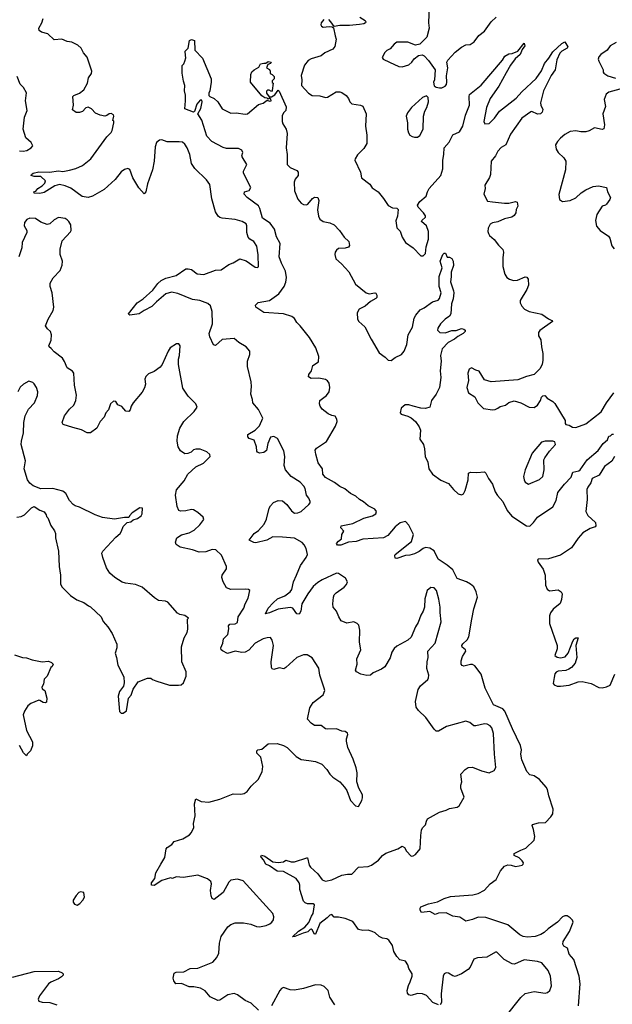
# Model space of a CAD drawing. Extents: x 2220333 to 2384341, y 721037 to 894043.
# Tile 159 of 256: x 2272342 to 2277737, y 836508 to 845473. Entities that reach past the tile are written whole.
import ezdxf

# ---------------------------------------------------------------- set-up
doc = ezdxf.new("R2010")
doc.units = 0

msp = doc.modelspace()

# ---------------------------------------------------------------- linework, layer by layer
at = {"layer": '0CON10XD'}
for points in [[(2276070, 845595), (2276064.3, 845445), (2276069.2, 845395), (2276050, 845315), (2275985, 845250), (2275945, 845241.2), (2275875, 845267.1), (2275775, 845268), (2275750.3, 845249.7), (2275715, 845206.2), (2275685, 845193.3), (2275666.7, 845175), (2275641.7, 845128.3), (2275650, 845115), (2275707.5, 845085), (2275795, 845046.2), (2275825, 845044), (2275885, 845061.2), (2275913.3, 845085), (2275934.1, 845115.9), (2275973.6, 845146.4), (2276005, 845152.5), (2276025, 845142.5), (2276065, 845102.5), (2276123.8, 845015), (2276117.5, 844925), (2276110, 844905), (2276115, 844870), (2276135, 844857.5), (2276165, 844853.3), (2276185, 844853.3), (2276215, 844867.5), (2276226.4, 844883.6), (2276230, 844905), (2276227, 844963), (2276240, 845035), (2276232, 845085), (2276238.8, 845105), (2276305, 845176.7), (2276365, 845223.3), (2276405, 845243.3), (2276443.6, 845246.4), (2276479.5, 845270.5), (2276521.7, 845328.3), (2276575, 845367.5), (2276635, 845453.3), (2276678.8, 845495)], [(2273371.7, 844031.7), (2273345, 844110), (2273325, 844117.5), (2273295, 844108.8), (2273265, 844088), (2273210.5, 844019.5), (2273112.2, 843927.8), (2273005, 843865.6), (2272965, 843855.6), (2272912, 843862), (2272808.3, 843938.3), (2272755, 843961.1), (2272705, 843971.6), (2272660.8, 843959.2), (2272565, 843898.9), (2272525, 843890), (2272475, 843892.5), (2272470, 843905), (2272488.3, 843911.7), (2272506.7, 843935), (2272545, 843960), (2272570, 843985), (2272575.6, 844005), (2272533.9, 844043.9), (2272475, 844045.6), (2272446.7, 844055), (2272448.8, 844065), (2272463.8, 844075), (2272515, 844087.5), (2272614.5, 844084.5), (2272695, 844096.7), (2272735, 844092.2), (2272795, 844101.9), (2272852, 844118), (2272913.4, 844146.6), (2272990.8, 844205), (2273136, 844405), (2273173.8, 844445), (2273183.8, 844465), (2273200, 844535), (2273198.3, 844548.3), (2273190, 844555), (2273200, 844595), (2273195, 844607.5), (2273175, 844618.8), (2273155, 844616), (2273135, 844600), (2273116.1, 844593.9), (2273073, 844603), (2273030.8, 844620.8), (2272995, 844660), (2272965, 844676.2), (2272945, 844670), (2272915, 844636.7), (2272885, 844626.7), (2272855, 844627.5), (2272823, 844653), (2272832.5, 844695), (2272826.7, 844775), (2272836.1, 844783.9), (2272886.9, 844803.1), (2272926.7, 844835), (2272960, 844895), (2272967.5, 844945), (2272996.1, 844983.9), (2273000, 845005), (2272955, 845132.5), (2272921.5, 845171.5), (2272900, 845215), (2272872.3, 845242.3), (2272817.5, 845267.5), (2272775, 845274.3), (2272725, 845295.4), (2272655, 845290.6), (2272597.5, 845345), (2272538.9, 845358.9), (2272518, 845375), (2272516.9, 845395), (2272544.5, 845445.5), (2272555.6, 845485)], [(2275110, 845475), (2275085.8, 845445), (2275082.9, 845425), (2275088.8, 845415), (2275105, 845406), (2275160.5, 845410.5), (2275187.5, 845407.5), (2275199.3, 845399.3), (2275212.5, 845325), (2275224, 845295), (2275210.5, 845229.5), (2275193.3, 845205), (2275119.7, 845170.3), (2275085.4, 845144.6), (2274995, 845115.8), (2274967.9, 845102.1), (2274935, 845059.2), (2274903.3, 844965), (2274910.5, 844925), (2274908.6, 844875), (2274971.4, 844805), (2275005, 844782.2), (2275075, 844778.6), (2275125, 844763.8), (2275145, 844768.8), (2275224.2, 844815.8), (2275256.1, 844816.1), (2275275, 844810), (2275315, 844782.5), (2275336.1, 844756.1), (2275347.5, 844725), (2275365, 844707.5), (2275445, 844696.2), (2275466.2, 844685), (2275496.7, 844615), (2275489.2, 844505), (2275502.7, 844422.7), (2275501.9, 844345), (2275475, 844300), (2275417.4, 844242.6), (2275395, 844206.7), (2275394.3, 844195), (2275444.4, 844085), (2275454.4, 844034.4), (2275530.6, 843975), (2275552.2, 843942.2), (2275568.9, 843928.9), (2275604.2, 843905), (2275655, 843846.2), (2275695, 843781.2), (2275735, 843760), (2275775, 843758), (2275788.8, 843745), (2275782.5, 843685), (2275767, 843643), (2275775, 843577.5), (2275807, 843547), (2275825, 843492.5), (2275854.1, 843444.1), (2275923.3, 843395), (2275995, 843322.5), (2276015, 843322.5), (2276035.8, 843345), (2276043.3, 843405), (2276062.7, 843475), (2276063.8, 843545), (2276045.2, 843595.2), (2276001.4, 843635), (2276002.5, 843645), (2276035.4, 843674.6), (2276035, 843686.7), (2276018.6, 843715), (2275968.8, 843765), (2275964.2, 843785), (2275983.7, 843816.3), (2276043.8, 843865), (2276054.2, 843905), (2276070.8, 843935), (2276175, 844054.4), (2276195.2, 844115), (2276195.4, 844195)], [(2275437.1, 845497.1), (2275487.5, 845465), (2275493.3, 845455), (2275490, 845445), (2275475, 845436.2), (2275435, 845428.8), (2275345, 845419.2), (2275255, 845420.8), (2275205, 845410), (2275176, 845455), (2275155, 845475.8)], [(2277430, 836495), (2277445.8, 836695), (2277435.7, 836765.7), (2277385.7, 836915), (2277345, 836966.2), (2277328, 837018), (2277296.4, 837036.4), (2277287.8, 837055), (2277290.9, 837079.1), (2277347.7, 837172.3), (2277380, 837255), (2277373.3, 837275), (2277355, 837296.2), (2277325, 837313.8), (2277305, 837314), (2277284.5, 837305.5), (2277239.2, 837255), (2277153, 837197), (2277116.9, 837163.1), (2277085, 837144.5), (2277035, 837125.5), (2276965, 837118.9), (2276925, 837127.1), (2276895, 837141.4), (2276785, 837233.3), (2276585, 837297.6), (2276515, 837302.9), (2276465, 837279.5), (2276405, 837264), (2276350.3, 837300.3), (2276285, 837310.6), (2276225, 837340.8), (2276155, 837336.7), (2276125, 837327.5), (2276075, 837352.5), (2276000, 837345), (2275987.5, 837365), (2275987.5, 837385), (2275993.9, 837396.1), (2276065, 837422.5), (2276145, 837440), (2276205, 837471.5), (2276265, 837488.5), (2276466.1, 837506.1), (2276515, 837516), (2276573.4, 837546.6), (2276625, 837605.8), (2276680.8, 837645), (2276718.6, 837725), (2276755, 837765.8), (2276785, 837778.1), (2276816.6, 837776.6), (2276855, 837764.4), (2276887.7, 837767.7), (2276915, 837774), (2276925.9, 837784.1), (2276927.5, 837795), (2276915.9, 837815.9), (2276890.5, 837840.5), (2276845, 837862.5), (2276845, 837880), (2276905, 837913.1), (2276950.9, 837929.1), (2277025.8, 838004.2), (2277031.2, 838035), (2277021.2, 838101.2), (2277006.2, 838135), (2277010, 838145), (2277065, 838160.8), (2277127.7, 838162.3), (2277178.8, 838215), (2277195, 838242.5), (2277198.5, 838285), (2277158.6, 838405), (2277147.1, 838465), (2277135.7, 838485), (2277075, 838554.3), (2277025, 838589.2), (2276985, 838598.1), (2276960.5, 838629.5), (2276914.4, 838735), (2276905.8, 838785), (2276909.2, 838825), (2276900.6, 838865), (2276827.1, 839017.1), (2276758.7, 839178.7), (2276739.2, 839199.2), (2276654.3, 839235), (2276578.2, 839388.2), (2276542.2, 839515), (2276485, 839591.2), (2276465, 839602), (2276445, 839602.5), (2276385, 839588), (2276371.7, 839591.7), (2276360, 839605), (2276360.8, 839635), (2276372.5, 839675), (2276403.3, 839725), (2276400, 839735), (2276371.1, 839761.1), (2276367.5, 839775), (2276375, 839790), (2276414.6, 839825.4), (2276431.1, 839855), (2276459.2, 840015), (2276475, 840110), (2276509.2, 840215), (2276497.5, 840265), (2276475, 840309.2), (2276445.6, 840335), (2276409.4, 840355), (2276325, 840385.4), (2276284.1, 840465), (2276235, 840508), (2276152.2, 840562.2), (2276115, 840637.1), (2276075, 840662.2), (2276035, 840666.5), (2276015, 840658.5), (2275980.1, 840629.9), (2275935, 840608.5), (2275895, 840598.1), (2275853.9, 840596.1), (2275775, 840566.2), (2275760.7, 840570.7), (2275756.2, 840595), (2275761.2, 840605), (2275907.5, 840722.5), (2275926.7, 840785), (2275885, 840870.8), (2275855, 840905.6), (2275805, 840892.7), (2275760.5, 840855), (2275694.2, 840775.8), (2275655, 840754.2), (2275465, 840742.5), (2275405, 840722.2), (2275335, 840716.9), (2275265, 840689.2), (2275235, 840690), (2275226.7, 840705), (2275243.3, 840725), (2275272.5, 840745), (2275273.3, 840785), (2275292.5, 840815), (2275266.7, 840846.7), (2275267.5, 840865), (2275375, 840886.9), (2275475, 840934.4), (2275555, 840955.6), (2275584, 840975), (2275591.2, 840995), (2275576.2, 841015), (2275515.5, 841045.5), (2275473, 841083), (2275434.4, 841104.4), (2275403.3, 841135), (2275355, 841160), (2275300.7, 841200.7), (2275255, 841222.2), (2275208.7, 841258.7), (2275125, 841306), (2275100.8, 841335), (2275100, 841385), (2275058.3, 841438.3), (2275037, 841517), (2275033.3, 841555), (2275045, 841572.5), (2275135, 841633.3), (2275218, 841772), (2275231.4, 841815), (2275230, 841835), (2275215, 841862), (2275185, 841868.6), (2275151.2, 841885), (2275095.8, 841925.8), (2275076.2, 841955), (2275070, 841975), (2275073.3, 842005), (2275135, 842051.2), (2275160, 842085), (2275164.2, 842125), (2275158, 842165), (2275143.3, 842185), (2275125.8, 842195.8), (2275065, 842208.6), (2274995, 842206), (2274972.3, 842222.3), (2274975, 842242.5), (2274997.5, 842275), (2275010, 842325), (2275061.2, 842358.8), (2275065.6, 842405.6), (2275037.1, 842485), (2274979.8, 842579.8), (2274896.7, 842685), (2274865.8, 842715), (2274842.5, 842752.5), (2274819.8, 842769.8), (2274745, 842795.6), (2274565, 842808.6), (2274492.5, 842855), (2274490, 842875), (2274513, 842897), (2274615, 842915.8), (2274702.2, 842977.8), (2274750, 843045), (2274766, 843084), (2274770, 843125), (2274762.3, 843182.3), (2274725.7, 843255), (2274704.3, 843315), (2274714.5, 843435), (2274679.5, 843495), (2274663.1, 843565), (2274621.4, 843621.4), (2274551.5, 843665), (2274528.8, 843755), (2274517.3, 843777.3), (2274413.8, 843855), (2274386.7, 843885), (2274390, 843905), (2274430.7, 843919.3), (2274446.1, 843946.1), (2274379.2, 844075), (2274379.2, 844095), (2274408.6, 844155), (2274366.2, 844225), (2274363.3, 844235), (2274372, 844265), (2274365.7, 844285.7), (2274335, 844300.8), (2274225, 844301.2), (2274195, 844309.2), (2274091.2, 844365), (2274045, 844412.5), (2273999.7, 844559.7), (2273962.5, 844615), (2273992, 844665), (2274002.5, 844725), (2274000, 844740), (2273985, 844740), (2273953.8, 844705), (2273932.5, 844637.5), (2273925, 844630), (2273845, 844660), (2273852.5, 844735), (2273850, 844785), (2273843.1, 844825), (2273844, 844875), (2273832.3, 844912.3), (2273822, 844985), (2273820, 845055), (2273835, 845070), (2273846, 845094), (2273853.8, 845125), (2273852.3, 845147.7), (2273847.5, 845185), (2273877, 845213), (2273887.5, 845282.5), (2273907, 845293), (2273932.5, 845285), (2273936.1, 845196.1), (2274005, 845122.5), (2274083.8, 844935), (2274085.7, 844905), (2274074.2, 844825.8), (2274063.8, 844805), (2274064.1, 844784.1), (2274072.5, 844772.5), (2274111.2, 844755), (2274145, 844726.2), (2274185, 844661.4), (2274265, 844622.5), (2274314.1, 844624.1), (2274395, 844612.5), (2274415, 844616), (2274515, 844700), (2274558.1, 844711.9), (2274595, 844740), (2274615, 844730), (2274630, 844735), (2274628.3, 844748.3), (2274618.3, 844758.3), (2274605, 844750), (2274595, 844760), (2274575, 844762.5), (2274545, 844778.8), (2274443.3, 844905), (2274447.5, 844975), (2274455, 844997.5), (2274475, 845017.5), (2274519.3, 845040.7), (2274535, 845070), (2274565, 845076.7), (2274581.7, 845078.3), (2274605, 845092.5), (2274630, 845085), (2274626.1, 845073.9), (2274600, 845065), (2274590, 845035), (2274615, 845020), (2274622.5, 845005), (2274621.7, 844981.7), (2274640, 844975), (2274660, 844955), (2274657.5, 844935), (2274640, 844915), (2274641.7, 844901.7), (2274650, 844895), (2274641.7, 844828.3), (2274635, 844820), (2274611.7, 844831.7), (2274598.3, 844831.7), (2274588.3, 844821.7), (2274587.5, 844805), (2274611.7, 844771.7), (2274635, 844770), (2274665, 844787.5), (2274695, 844830), (2274705, 844822.5), (2274769.1, 844679.1), (2274765.6, 844645), (2274745, 844624.2), (2274731.6, 844598.4), (2274730.4, 844545), (2274736.1, 844526.1), (2274768.8, 844475), (2274777.7, 844437.7), (2274767.8, 844305), (2274777.1, 844245), (2274778, 844155), (2274805, 844126.2), (2274865, 844100), (2274875.8, 844085), (2274875.8, 844054.2), (2274849.5, 844020.5), (2274839.2, 843995), (2274843.1, 843915), (2274875, 843838.8), (2274905, 843804), (2274925, 843791.2), (2274951.7, 843788.3), (2274965.8, 843794.2), (2275006.7, 843845), (2275025, 843856.2), (2275055, 843853.3), (2275064.1, 843825.9), (2275053.2, 843743.2), (2275062, 843685), (2275075, 843657.5), (2275105, 843636.7), (2275165, 843624), (2275203.8, 843605), (2275252.5, 843555), (2275295, 843493.3), (2275338.8, 843455), (2275343, 843417), (2275335, 843402.5), (2275306.1, 843393.9), (2275245, 843388.8), (2275226.7, 843375), (2275214.1, 843355.9), (2275210.8, 843335), (2275220.6, 843295), (2275271.5, 843251.5), (2275337.9, 843177.9), (2275400, 843065), (2275495, 842986), (2275525, 842978), (2275576.1, 842986.1), (2275585, 842982.5), (2275593.8, 842965), (2275593.3, 842945), (2275583.3, 842935), (2275535, 842908.6), (2275486.5, 842863.5), (2275433.8, 842836.2), (2275415.4, 842805), (2275416.7, 842745), (2275430.6, 842725), (2275485.3, 842675.3), (2275541.9, 842565), (2275615, 842440), (2275670, 842400), (2275695, 842373.8), (2275725, 842371.2), (2275761.7, 842398.3), (2275816.8, 842423.2), (2275843.1, 842455), (2275865.3, 842515), (2275877.9, 842605), (2275916.6, 842673.4), (2275934.5, 842755.5), (2275947, 842783), (2275988.9, 842831.1), (2276025, 842848.6), (2276101.1, 842905), (2276151.4, 842918.6), (2276164.7, 842935.3), (2276178.9, 842985), (2276161.9, 843045), (2276161.6, 843135), (2276188.8, 843215), (2276169.6, 843275), (2276195, 843333.8), (2276205, 843346.7), (2276218.8, 843348.8), (2276235, 843310), (2276255, 843310), (2276275, 843297.5), (2276287.5, 843275), (2276290, 843235), (2276270, 843175), (2276268.7, 843131.3), (2276264.3, 843085), (2276292.5, 843005), (2276293.5, 842985), (2276288.5, 842931.5), (2276273.5, 842885), (2276268.5, 842795), (2276255.6, 842775), (2276215, 842746.5), (2276174.4, 842705), (2276150, 842665), (2276146.7, 842645), (2276166.1, 842626.1), (2276216.8, 842623.2), (2276275, 842641.9), (2276315.6, 842644.4), (2276365, 842662.5), (2276386.2, 842655), (2276396.2, 842645), (2276396.2, 842635), (2276378, 842615), (2276330.5, 842589.5), (2276301.4, 842565), (2276241.4, 842535), (2276188.9, 842475), (2276173.8, 842415), (2276180, 842365), (2276170, 842275), (2276175.6, 842215), (2276162.5, 842125), (2276133.1, 842065), (2276091.4, 842005), (2276076, 841945), (2276035.5, 841934.5), (2275995, 841935.6), (2275925, 841954.4)], [(2276195.4, 844195), (2276204.4, 844244.4), (2276205.6, 844305), (2276250.8, 844359.2), (2276285, 844424.2), (2276345, 844453.1), (2276377.2, 844505), (2276400.7, 844605), (2276437.6, 844695), (2276433.6, 844775), (2276438.2, 844791.8), (2276542.9, 844877.1), (2276738.6, 845105), (2276760.2, 845139.8), (2276795, 845162), (2276825, 845166), (2276876.7, 845185), (2276935, 845260), (2276940, 845235), (2276917.3, 845202.7), (2276898.2, 845155), (2276853.5, 845116.5), (2276810.6, 845059.4), (2276769.9, 844990.1), (2276703.2, 844866.8), (2276626.5, 844755), (2276592.7, 844675), (2276567.8, 844545), (2276575.6, 844525.6), (2276615, 844527.1), (2276664.6, 844575), (2276709, 844641), (2276861.5, 844758.5), (2276913.3, 844816.7), (2277042.7, 844937.3), (2277093.4, 845006.6), (2277118.9, 845075), (2277158.2, 845121.8), (2277195, 845180.5), (2277276.2, 845255), (2277305, 845272.5), (2277332.5, 845225), (2277325, 845213.8), (2277276.7, 845185), (2277260.5, 845169.5), (2277231.1, 845108.9), (2277218.2, 845015), (2277179.6, 844965), (2277111.2, 844825), (2277084.6, 844714.6), (2277086.5, 844695), (2277104.2, 844655), (2277099.7, 844630.3), (2277083.5, 844616.5), (2277056.6, 844613.4), (2277005.8, 844635.8), (2276995, 844634), (2276914.2, 844575), (2276810.1, 844429.9), (2276767.1, 844335), (2276725, 844308.1), (2276695, 844277.5), (2276672.9, 844235), (2276633.1, 844185), (2276626.7, 844065), (2276618.6, 844035), (2276578, 843965), (2276580, 843935), (2276568.8, 843885), (2276600.7, 843820.7), (2276645, 843816.2), (2276755, 843802.9), (2276795, 843802.5), (2276855, 843817.5), (2276871.7, 843811.7), (2276876.7, 843775), (2276863.3, 843745), (2276858.8, 843715), (2276845, 843690), (2276822.5, 843675), (2276755, 843660.8), (2276695, 843632.9), (2276647.7, 843622.3), (2276625, 843610), (2276606.7, 843575), (2276603.3, 843545), (2276608.8, 843525), (2276618.3, 843508.3), (2276661.7, 843471.7), (2276700.5, 843420.5), (2276741.7, 843381.7), (2276746.2, 843355), (2276739.2, 843305), (2276740.8, 843225), (2276758, 843155), (2276776.2, 843125), (2276800.3, 843110.3), (2276838.8, 843098.8), (2276875, 843102.5), (2276945, 843132.5), (2276959.3, 843129.3), (2276971.7, 843111.7), (2276973.3, 843055), (2276960, 843015), (2276898.8, 842915), (2276898.8, 842895), (2276913.8, 842865), (2276938.3, 842838.3), (2276980, 842815), (2277095, 842792.5), (2277155, 842750), (2277181.7, 842738.3), (2277190, 842735), (2277192.5, 842725), (2277075.9, 842644.1), (2277064.3, 842625.7), (2277066, 842595), (2277087.3, 842557.3), (2277092, 842495), (2277105.8, 842435), (2277105.8, 842374.2), (2277097.3, 842332.7), (2277078.8, 842295), (2277025, 842243.3), (2276955, 842225.8), (2276876.4, 842193.6), (2276635, 842176.7), (2276574.4, 842194.4), (2276525, 842273.8), (2276495, 842281.2), (2276455, 842304), (2276435, 842290), (2276420.8, 842255), (2276428.3, 842188.3), (2276413.5, 842125), (2276427, 842077), (2276485, 842038.8), (2276513.7, 841983.7), (2276564.5, 841934.5), (2276645, 841922), (2276670, 841925), (2276695, 841937.5), (2276715, 841950), (2276765, 841963.3), (2276795, 841986.7), (2276845, 842002.5), (2276903.6, 841983.6), (2276980, 841945), (2277025, 841943.3), (2277055, 841962.5), (2277083.3, 842005), (2277092.5, 842035), (2277105, 842047.5), (2277121.7, 842051.7), (2277145, 842027.5), (2277196.1, 841996.1), (2277215, 841977.5), (2277306.7, 841825), (2277307.5, 841795), (2277315, 841787.5), (2277345, 841782.5), (2277375, 841763.3), (2277405, 841761.2), (2277495, 841794.2), (2277636.4, 841903.6), (2277684.5, 841985.5), (2277750, 842075)], [(2277773.3, 845265), (2277717.5, 845235), (2277690, 845195), (2277632.7, 845157.3), (2277613.3, 845135), (2277608.8, 845115), (2277613.8, 845095), (2277653.8, 845015), (2277653.8, 844995), (2277660, 844985), (2277695, 844961.4), (2277765, 844941.4)], [(2272340.3, 844280.3), (2272373.9, 844276.1), (2272407.3, 844282.7), (2272447.5, 844305), (2272462.5, 844325), (2272445.9, 844355.9), (2272397.7, 844397.7), (2272372.5, 844475), (2272385.7, 844585), (2272410, 844645), (2272395.8, 844735), (2272405, 844807.5), (2272376.2, 844855), (2272347.3, 844887.3), (2272317.5, 844955)], [(2277805, 844841.2), (2277706.1, 844813.9), (2277680, 844795), (2277663.3, 844745), (2277676.1, 844683.9), (2277652, 844615), (2277666.9, 844515), (2277659.4, 844480.6), (2277645, 844472.9), (2277575, 844488), (2277525, 844460), (2277495, 844452.5), (2277452.1, 844452.1), (2277405, 844461.4), (2277352.5, 844455), (2277305, 844428), (2277266.7, 844395), (2277236.7, 844365), (2277220, 844335), (2277226.7, 844295), (2277243.3, 844265), (2277296.7, 844215), (2277313.3, 844185), (2277311.2, 844105), (2277249.3, 843880.7), (2277257.5, 843835), (2277285, 843816.7), (2277355, 843826), (2277405, 843850), (2277455, 843896.7), (2277495, 843923.8), (2277564.3, 843955.7), (2277610.5, 843960.5), (2277685, 843946.7), (2277693.8, 843905), (2277720, 843855), (2277713.3, 843835), (2277685.8, 843794.2), (2277675, 843783.3), (2277643.6, 843776.4), (2277595, 843700), (2277583.8, 843645), (2277593.9, 843593.9), (2277627.5, 843555), (2277701.7, 843501.7), (2277713.9, 843483.9), (2277733.9, 843413.9), (2277755, 843387.5)], [(2275965, 844402.5), (2275985, 844417.5), (2276016.2, 844475), (2276018.8, 844595), (2276030.5, 844639.5), (2276050, 844675), (2276062.5, 844725), (2276060, 844765), (2276045, 844780), (2276010, 844765), (2275910, 844675), (2275873.9, 844626.1), (2275861.2, 844595), (2275873.8, 844535), (2275874, 844475), (2275881.7, 844441.7), (2275895, 844422.5), (2275915, 844410), (2275935, 844402.5), (2275965, 844402.5)], [(2276155, 836503.3), (2276103.9, 836523.9), (2276045, 836590), (2276010, 836605), (2275965, 836606.7), (2275905, 836588.8), (2275883.9, 836593.9), (2275871.2, 836611.2), (2275869.2, 836635), (2275881.2, 836678.8), (2275898.3, 836711.7), (2275913.8, 836765), (2275913.8, 836785), (2275884.5, 836834.5), (2275876.8, 836866.8), (2275855, 836900), (2275802.3, 836912.3), (2275775, 836943.3), (2275749.6, 836989.6), (2275734.5, 837044.5), (2275703.2, 837093.2), (2275685, 837105.8), (2275645, 837111.4), (2275613.3, 837125), (2275578.8, 837158.8), (2275552.3, 837172.3), (2275515, 837183.3), (2275465, 837180), (2275425, 837188), (2275375, 837262.5), (2275305, 837290.5), (2275245, 837303.1), (2275205, 837301.2), (2275185, 837326), (2275165, 837320.4), (2275140.8, 837295), (2275075, 837244), (2275035, 837147.5), (2275025, 837147.5), (2275005.6, 837185), (2274995, 837191.4), (2274985, 837188.6), (2274965, 837166.7), (2274923, 837157), (2274847.5, 837125), (2274825, 837122.5), (2274880.8, 837175), (2274938.4, 837211.6), (2274975, 837254.2), (2274997.9, 837312.1), (2275014.1, 837335.9), (2275026.7, 837415), (2275015, 837422.5), (2274963.6, 837423.6), (2274941.7, 837431.7), (2274926.4, 837446.4), (2274891.2, 837555), (2274893, 837593), (2274886.7, 837615), (2274858, 837655), (2274745, 837718.6), (2274685, 837720), (2274615, 837770), (2274583.3, 837785), (2274563, 837823), (2274541.9, 837845), (2274538, 837855), (2274544.4, 837865.6), (2274575, 837858.6), (2274646.9, 837806.9), (2274695, 837799.4), (2274744.2, 837805.8), (2274765, 837820), (2274814.5, 837804.5), (2274845, 837804.4), (2274955, 837843.3), (2274960.7, 837840.7), (2274978.1, 837775), (2274988.1, 837758.1), (2275055.2, 837695.2), (2275095, 837642.1), (2275125, 837630), (2275185, 837641.5), (2275275, 837683.8), (2275325, 837693.1), (2275365, 837692.9), (2275425, 837756), (2275515, 837763.8), (2275545, 837774), (2275609.1, 837820.9), (2275646.1, 837863.9), (2275675, 837883.3), (2275785, 837922.5), (2275823, 837947), (2275845, 837937.5), (2275863.9, 837903.9), (2275905, 837857.5), (2275925, 837860), (2275946.8, 837873.2), (2275987.5, 837925), (2275992.9, 838045), (2276001.2, 838095), (2276010, 838115), (2276037.7, 838142.3), (2276044, 838175), (2276055, 838196), (2276165, 838259.2), (2276224.1, 838275.9), (2276255, 838291.2), (2276325, 838303.8), (2276344.1, 838315.9), (2276388.8, 838395), (2276357, 838477), (2276357, 838503), (2276366.7, 838535), (2276357, 838603), (2276396.7, 838645), (2276425, 838663.8), (2276465, 838668), (2276545, 838634.2), (2276615, 838616), (2276663, 838637), (2276677.8, 838665), (2276664.5, 838785), (2276656.4, 838975), (2276640, 839025), (2276624.2, 839045), (2276598.9, 839058.9), (2276575, 839061.1), (2276495, 839042.9), (2276475, 839043.8), (2276440, 839075), (2276405, 839087.5), (2276227.5, 839037.5), (2276155, 838996.5), (2276135, 838995.6), (2276115, 839014.2), (2276040.2, 839120.2), (2275972.4, 839182.4), (2275950, 839215), (2275944.4, 839265), (2275968.9, 839375), (2275991.2, 839408.8), (2276056.2, 839465), (2276065, 839480), (2276066, 839505), (2276050, 839565), (2276052, 839625), (2276060.8, 839665), (2276057.3, 839722.7), (2276124.5, 839795.5), (2276180.5, 839989.5), (2276170, 840075), (2276170.6, 840125), (2276158.3, 840198.3), (2276135.8, 840275), (2276115, 840298.8), (2276085, 840302), (2276052.9, 840275), (2276030.3, 840199.7), (2276028.6, 840125), (2276016.4, 840086.4), (2275995, 840050), (2275970, 839985), (2275944.6, 839945.4), (2275905, 839851.2), (2275875, 839822.5), (2275775, 839769.2), (2275750.7, 839749.3), (2275729.2, 839715), (2275715.7, 839664.3), (2275665, 839581.2), (2275635, 839560), (2275558.8, 839525), (2275535, 839506), (2275501.2, 839501.2), (2275447.5, 839515), (2275407.5, 839535), (2275399.3, 839549.3), (2275413.9, 839603.9), (2275410.8, 839655), (2275446.5, 839735), (2275434.6, 839805), (2275437.5, 839915), (2275428.9, 839958.9), (2275415, 839975.8), (2275385, 839989.2), (2275319.5, 839979.5), (2275269.7, 839999.7), (2275246.6, 840036.6), (2275226.6, 840086.6), (2275196.2, 840125), (2275191.4, 840155), (2275197.5, 840215), (2275206, 840235), (2275224.4, 840255.6), (2275296.2, 840305), (2275318.3, 840331.7), (2275325.8, 840354.2), (2275307.9, 840387.9), (2275245, 840430.8), (2275225, 840434.3), (2275095, 840373.3), (2275055, 840348.5), (2275015, 840311.9), (2274965, 840246.9), (2274910.9, 840155), (2274901.9, 840088.1), (2274885, 840061.4), (2274865, 840063.3), (2274830, 840115), (2274805, 840121.9), (2274695, 840104.6), (2274615, 840071.8), (2274580, 840065), (2274602.9, 840115), (2274650, 840165), (2274690.3, 840199.7), (2274755, 840227.5), (2274805.5, 840265), (2274818.2, 840285), (2274836.1, 840355), (2274861.5, 840415), (2274899.5, 840505), (2274949.4, 840575), (2274961.4, 840605), (2274949.8, 840659.8), (2274932.9, 840692.9), (2274913.3, 840713.3), (2274845, 840753.1), (2274735, 840762.7), (2274645, 840764.2), (2274592.5, 840735), (2274490.5, 840709.5), (2274472.1, 840712.1), (2274432.5, 840735), (2274477.1, 840795), (2274515, 840823.1), (2274568.9, 840881.1), (2274588, 840925), (2274613.8, 841025), (2274624.2, 841045.8), (2274653.9, 841076.1), (2274695, 841096.2), (2274735, 841093.3), (2274775, 841058.8), (2274815, 841001.2), (2274845, 840980.8), (2274875, 840982.9), (2274903.8, 840995), (2274975, 841060), (2274986.7, 841075), (2274986.7, 841085), (2274975.7, 841115.7), (2274954.2, 841144.2), (2274940, 841205), (2274928, 841225), (2274895, 841260.8), (2274813.6, 841313.6), (2274763.3, 841375), (2274750.4, 841415), (2274754.6, 841494.6), (2274746.9, 841546.9), (2274689.7, 841659.7), (2274655, 841679.2), (2274625, 841672.5), (2274600, 841615), (2274588.8, 841551.2), (2274565, 841532.2), (2274525.7, 841525.7), (2274506.2, 841535), (2274500, 841545), (2274498.1, 841585), (2274475.7, 841645), (2274431.2, 841661.2), (2274417.5, 841675), (2274420, 841695), (2274485.7, 841735), (2274526.2, 841775), (2274555.6, 841845), (2274515.6, 841925), (2274463.1, 841985), (2274460.6, 842015), (2274445.5, 842065), (2274452.9, 842132.9), (2274450.6, 842175), (2274416.9, 842315), (2274417.1, 842365), (2274436, 842425), (2274435.9, 842455.9), (2274405, 842493.8), (2274336.7, 842535), (2274295, 842570), (2274185, 842560), (2274125, 842506.7), (2274105, 842512.5), (2274072.9, 842585), (2274067.1, 842615), (2274096.9, 842705), (2274092.8, 842817.2), (2274078.3, 842868.3), (2274055, 842890), (2273983.3, 842915), (2273916.4, 842926.4), (2273781.3, 842981.3), (2273725, 842992), (2273673.7, 842976.3), (2273586.9, 842905), (2273545, 842861.1), (2273473.6, 842826.4), (2273430, 842795), (2273345, 842783.3), (2273335, 842790), (2273333.9, 842796.1), (2273378, 842852), (2273410, 842895), (2273465, 842930.8), (2273555, 843011.9), (2273598.3, 843071.7), (2273630.4, 843099.6), (2273670.8, 843119.2), (2273765, 843143.6), (2273855, 843204.2), (2273875, 843205.7), (2273905, 843197.5), (2273958.5, 843158.5), (2274017.4, 843152.6), (2274125, 843191.2), (2274175, 843194.2), (2274245, 843244), (2274285, 843258), (2274345, 843295.8), (2274405, 843278), (2274485, 843218.8), (2274505, 843216.7), (2274515, 843222.5), (2274512.7, 843332.7), (2274502.3, 843412.3), (2274473.3, 843455), (2274435.9, 843475.9), (2274421.7, 843491.7), (2274410.8, 843535), (2274409.2, 843595), (2274403, 843613), (2274366.4, 843636.4), (2274305, 843654.3), (2274185, 843665.6), (2274165, 843671.4), (2274147.5, 843685), (2274125.7, 843725), (2274090.6, 843840.6), (2274071.7, 843971.7), (2274043.9, 844013.9), (2273935, 844117.5), (2273905, 844162.5), (2273890, 844245), (2273866.6, 844305), (2273845, 844339.4), (2273825, 844356.7), (2273795, 844361.5), (2273685, 844360.4), (2273635, 844379.3), (2273614.2, 844375), (2273588.1, 844355), (2273574.4, 844315), (2273565.6, 844184.4), (2273551.4, 844105), (2273505, 843977.5), (2273488.8, 843905), (2273475, 843887.5), (2273425, 843942.5), (2273371.7, 844031.7)], [(2274975, 838726.7), (2275035, 838720), (2275093.9, 838693.9), (2275137.5, 838645), (2275165, 838602.5), (2275192.5, 838575), (2275255, 838532.5), (2275297.5, 838485), (2275320, 838455), (2275353.9, 838363.9), (2275400, 838315), (2275425, 838310), (2275456.7, 838365), (2275463, 838387), (2275462.5, 838415), (2275430, 838475), (2275412.5, 838535), (2275413.3, 838615), (2275405, 838660), (2275378.8, 838738.8), (2275330, 838845), (2275316.7, 838905), (2275316.7, 838925), (2275330, 838965), (2275326.1, 838976.1), (2275305, 838993.3), (2275275, 838996.7), (2275225, 839016), (2275142.3, 839012.3), (2275125, 839016.7), (2275085, 839046.7), (2275025, 839046.7), (2274995, 839066.7), (2274963.6, 839103.6), (2274983, 839207), (2275015, 839256.2), (2275104, 839325), (2275120, 839365), (2275115, 839387.5), (2275075.6, 839505), (2275065, 839568.8), (2275004.4, 839664.4), (2274958.8, 839688.8), (2274925, 839689.2), (2274864.5, 839665.5), (2274765, 839573.8), (2274745.8, 839564.2), (2274705, 839571.4), (2274655, 839558), (2274641.4, 839561.4), (2274634.2, 839575), (2274630, 839625), (2274652, 839775), (2274641.2, 839825), (2274625, 839846.7), (2274596.2, 839846.2), (2274557.5, 839835), (2274485, 839797.1), (2274428.5, 839731.5), (2274395, 839713.3), (2274365, 839711.1), (2274305, 839722.1), (2274235, 839701.2), (2274187.9, 839727.9), (2274177.1, 839737.1), (2274172.5, 839755), (2274192.5, 839795), (2274197.1, 839835), (2274236.9, 839875), (2274245, 839927.5), (2274242.5, 839955), (2274255, 839970.6), (2274305, 839971.1), (2274324.6, 839985.4), (2274329.5, 840035), (2274381.5, 840115), (2274394.6, 840155.4), (2274420.8, 840205), (2274437, 840277), (2274426.4, 840286.4), (2274395, 840288), (2274265, 840284.4), (2274225, 840300), (2274193.3, 840355), (2274182.5, 840395), (2274186.2, 840415), (2274225.8, 840474.2), (2274224, 840495), (2274178.7, 840598.7), (2274126.2, 840645), (2274095, 840649.4), (2274035, 840628.5), (2273975.4, 840625.4), (2273915, 840646.2), (2273801.7, 840671.7), (2273766.7, 840695), (2273760, 840715), (2273771.2, 840755), (2273815, 840782.2), (2273885, 840802.5), (2273930, 840825), (2273982.5, 840875), (2274017.7, 840922.3), (2274011.2, 840945), (2273965, 840985.8), (2273925, 841010.8), (2273905, 841012.9), (2273855, 841000.8), (2273805, 840997.5), (2273790, 841005), (2273775, 841040), (2273760, 841145), (2273768.8, 841191.2), (2273838, 841275), (2273872.5, 841335), (2273946.8, 841403.2), (2274016.7, 841435), (2274077, 841497), (2274073, 841513), (2274045, 841537.5), (2273985, 841563.3), (2273945, 841563.3), (2273925, 841556.7), (2273903.8, 841536.2), (2273873.6, 841523.6), (2273845, 841520), (2273805, 841548.8), (2273784.5, 841584.5), (2273775.7, 841635), (2273777.1, 841685), (2273800, 841755), (2273837.1, 841815), (2273931.2, 841905), (2273956.7, 841945), (2273946.2, 841975), (2273876, 842045), (2273828.1, 842118.1), (2273786.2, 842335), (2273786.4, 842383.6), (2273796.2, 842415), (2273802.5, 842505), (2273791.7, 842521.7), (2273768.3, 842521.7), (2273712.5, 842485), (2273693.3, 842455), (2273640, 842335), (2273620.9, 842309.1), (2273565, 842270.8), (2273515, 842248.8), (2273488.8, 842225), (2273481.2, 842198.8), (2273485.8, 842155), (2273477.9, 842122.1), (2273456.8, 842083.2), (2273374, 841985), (2273356.2, 841955), (2273347.7, 841922.3), (2273335, 841906.7), (2273307.7, 841907.7), (2273272.3, 841952.3), (2273235, 841967.5), (2273217, 841997), (2273195, 842000), (2273170, 841975), (2273149.7, 841920.3), (2273126.2, 841895), (2273111.2, 841855), (2273074.3, 841815.7), (2273043.3, 841755), (2272985, 841710), (2272955, 841711.2), (2272905, 841737.5), (2272825, 841761.2), (2272736.4, 841786.4), (2272727.5, 841805), (2272750, 841865), (2272795, 841926.7), (2272835, 841963.3), (2272854.2, 842005.8), (2272859.2, 842055), (2272840, 842145), (2272835.6, 842255), (2272822.9, 842272.9), (2272774.5, 842304.5), (2272750.7, 842360.7), (2272730.1, 842390.1), (2272655, 842448.2), (2272629.6, 842479.6), (2272608.6, 842495), (2272606.5, 842505), (2272629.1, 842555), (2272630.8, 842605), (2272623.3, 842635), (2272595, 842658.8), (2272578, 842685), (2272600, 842745), (2272645.6, 842825), (2272653.3, 842855), (2272636.7, 842985), (2272617.8, 843045), (2272618.1, 843075), (2272645, 843124), (2272710.9, 843189.1), (2272728.3, 843238.3), (2272732.5, 843275), (2272710, 843335), (2272710, 843385), (2272729.3, 843460.7), (2272805, 843542.5), (2272810, 843555), (2272806.2, 843605), (2272790, 843635), (2272775, 843652), (2272755, 843662), (2272695, 843672), (2272655, 843650), (2272615, 843614.2), (2272592.3, 843607.7), (2272535, 843628.9), (2272485, 843662.2), (2272435, 843667.1), (2272406.6, 843653.4), (2272385.7, 843625), (2272382.5, 843595), (2272406.2, 843555), (2272406.2, 843535), (2272364.4, 843445), (2272360, 843395), (2272335, 843312.5)], [(2272315, 840943.3), (2272355, 840948.8), (2272386.7, 840965), (2272450.5, 841029.5), (2272475, 841041.2), (2272525, 841006.7), (2272565, 840992.5), (2272582.5, 840965), (2272585, 840950), (2272598.3, 840938.3), (2272625, 840867.5), (2272658.3, 840818.3), (2272666.7, 840795), (2272666.7, 840755), (2272693.8, 840635), (2272701.2, 840495), (2272713.8, 840415), (2272713.8, 840335), (2272727.7, 840307.7), (2272805, 840230), (2272862.3, 840192.3), (2272925, 840166.7), (2272967.5, 840135), (2272987.3, 840127.3), (2273083.3, 840035), (2273101.2, 839995), (2273144.3, 839944.3), (2273183.8, 839885), (2273225, 839787.5), (2273225.8, 839755), (2273210, 839705), (2273224.2, 839665), (2273234, 839595), (2273288.6, 839488.6), (2273292.5, 839435), (2273286.2, 839405), (2273250, 839355), (2273237.5, 839315), (2273250, 839175), (2273265, 839160), (2273285, 839160), (2273315, 839180), (2273333.6, 839296.4), (2273356.1, 839323.9), (2273373.8, 839376.2), (2273420, 839445), (2273505, 839477.5), (2273535, 839477.5), (2273550, 839465), (2273580, 839455), (2273705, 839413.3), (2273786.4, 839413.6), (2273811.7, 839418.3), (2273832.5, 839435), (2273856.2, 839495), (2273856.7, 839535), (2273817, 839627), (2273813.6, 839763.6), (2273840, 839845), (2273866.7, 839895), (2273872.5, 839925), (2273870, 840015), (2273880, 840025), (2273845, 840047.5), (2273798.3, 840058.3), (2273779.5, 840069.5), (2273690.7, 840170.7), (2273669.3, 840179.3), (2273606.1, 840186.1), (2273567.7, 840207.7), (2273457.5, 840305), (2273395, 840332), (2273305, 840342), (2273275, 840352), (2273207.5, 840395), (2273163.3, 840435), (2273132.7, 840482.7), (2273097.6, 840577.6), (2273090, 840615), (2273098.8, 840635), (2273218.3, 840761.7), (2273256, 840794), (2273270, 840815), (2273285, 840860), (2273320, 840895), (2273355, 840900), (2273375, 840920), (2273415, 840930), (2273447.5, 840955), (2273457.5, 840975), (2273460, 841025), (2273435, 841027.5), (2273365, 840982.5), (2273340, 840955), (2273335, 840940), (2273295, 840940), (2273205, 840926.2), (2273095, 840942), (2273027.5, 840965), (2272885, 841036), (2272846.1, 841046.1), (2272827.7, 841057.7), (2272794.2, 841094.2), (2272760.5, 841160.5), (2272735, 841181.2), (2272643.6, 841203.6), (2272535, 841201.2), (2272465, 841228.8), (2272434.3, 841254.3), (2272413, 841283), (2272381.2, 841385), (2272394.1, 841455.9), (2272356.2, 841605), (2272358, 841635), (2272377.3, 841712.7), (2272380, 841805), (2272393.1, 841865), (2272422, 841928), (2272478, 841985), (2272505, 842050), (2272506.2, 842085), (2272496.2, 842125), (2272475, 842157.5), (2272460.7, 842170.7), (2272425, 842182.5), (2272377.5, 842155), (2272345, 842126.7), (2272326.1, 842083.9)], [(2275925, 841954.4), (2275885, 841967.8), (2275851.2, 841965), (2275815, 841936.2), (2275806, 841895), (2275815, 841882.5), (2275875, 841863.6), (2275905, 841847.5), (2275945, 841814.4), (2275980, 841765), (2275990, 841735), (2275985, 841652.5), (2276018.1, 841605), (2276027.8, 841565), (2276032.5, 841495), (2276056.2, 841445), (2276067.5, 841385), (2276100.8, 841335), (2276175, 841281.9), (2276245, 841249.2), (2276292.5, 841195), (2276335, 841157.5), (2276365, 841145.8), (2276383.8, 841155), (2276397.5, 841185), (2276426.2, 841285), (2276427, 841343), (2276445, 841353.3), (2276505, 841350), (2276575, 841356.7), (2276586.7, 841345), (2276608.8, 841295), (2276647.1, 841245), (2276670, 841175), (2276690.8, 841140.8), (2276740, 841085), (2276778.9, 841005), (2276823.9, 840953.9), (2276954.7, 840864.7), (2276985, 840862.9), (2277019.5, 840895), (2277055.3, 840944.7), (2277195, 841036.4), (2277226.5, 841095), (2277242.6, 841167.4), (2277300.6, 841245), (2277362.7, 841307.3), (2277376.3, 841353.7), (2277433.2, 841366.8), (2277444.1, 841375.9), (2277509.6, 841465), (2277608.9, 841551.1), (2277655, 841615.8), (2277693, 841647), (2277705, 841680), (2277720, 841685), (2277735, 841700), (2277748.3, 841698.3)], [(2276975, 841243.8), (2277074.2, 841285.8), (2277103.8, 841315), (2277117.1, 841375), (2277114.3, 841465.7), (2277122, 841485), (2277165, 841543.3), (2277220, 841605), (2277215, 841630), (2277195, 841636.7), (2277126.1, 841636.1), (2277092.5, 841625), (2277006.2, 841525), (2276944.2, 841375), (2276930, 841315), (2276933.8, 841285), (2276945, 841262.5), (2276975, 841243.8)], [(2277755.8, 841495), (2277733.1, 841455), (2277666.5, 841405), (2277616.9, 841325), (2277554.6, 841295.4), (2277542.9, 841255), (2277513.7, 841216.3), (2277505.2, 841195), (2277507.8, 841105), (2277497.5, 840995), (2277515, 840957.5), (2277582.9, 840895), (2277587.5, 840865), (2277582.5, 840855), (2277535, 840841.3), (2277467.7, 840802.3), (2277425, 840753.5), (2277367.1, 840665), (2277265, 840598.5), (2277155, 840565.3), (2277065, 840562.5), (2277057.5, 840555), (2277062.2, 840535), (2277108.3, 840471.7), (2277126.2, 840415), (2277129.6, 840325), (2277145, 840289.2), (2277165, 840272.5), (2277245, 840282.5), (2277272.5, 840265), (2277280, 840245), (2277276.1, 840193.9), (2277263.6, 840156.4), (2277197.5, 840105), (2277175, 840074), (2277165.4, 840045), (2277166.4, 839976.4), (2277234.4, 839775), (2277234.3, 839745), (2277213.3, 839685), (2277235, 839670), (2277265, 839662.5), (2277306.8, 839673.2), (2277334, 839705), (2277376.7, 839815), (2277390, 839835), (2277405, 839846), (2277426.7, 839845), (2277405.7, 839775), (2277413.3, 839665), (2277398.6, 839615), (2277364.2, 839575), (2277340.7, 839559.3), (2277315, 839548.9), (2277245, 839540.6), (2277227.4, 839532.6), (2277214, 839516), (2277206.5, 839485), (2277199.5, 839429.5), (2277207.7, 839417.7), (2277235, 839406), (2277265, 839404.2), (2277345, 839414.5), (2277425, 839443.1), (2277463.4, 839446.6), (2277545, 839429.4), (2277615, 839393.8), (2277645, 839390), (2277685, 839397.5), (2277716.3, 839413.7), (2277761.1, 839515)], [(2272295, 839690.6), (2272367.3, 839667.3), (2272405, 839664.2), (2272455, 839645.7), (2272545, 839626), (2272605, 839633.3), (2272630.7, 839620.7), (2272646.2, 839605), (2272636.7, 839585), (2272623.8, 839575), (2272592.5, 839497.5), (2272565, 839467.5), (2272557, 839423), (2272542.5, 839395), (2272545, 839380), (2272570, 839365), (2272590, 839295), (2272585, 839260), (2272575, 839252.5), (2272555, 839256.7), (2272525.9, 839275.9), (2272515, 839276.2), (2272444.1, 839245.9), (2272416.7, 839225), (2272384.1, 839175.9), (2272373.3, 839145), (2272405, 839000), (2272459.3, 838899.3), (2272459.3, 838860.7), (2272440, 838815), (2272410, 838785), (2272405, 838770), (2272377, 838797), (2272338.8, 838865)], [(2274515, 836453.8), (2274448.7, 836518.7), (2274393.8, 836543.8), (2274325, 836595.8), (2274295, 836605.7), (2274235.6, 836594.4), (2274165, 836546.7), (2274145, 836543.8), (2274076.7, 836575), (2274031.2, 836631.2), (2273986.6, 836656.6), (2273927.9, 836667.9), (2273885, 836667.5), (2273816.4, 836696.4), (2273762.5, 836695), (2273745, 836722.5), (2273740, 836745), (2273749.3, 836790.7), (2273765, 836801.2), (2273835, 836804), (2273895, 836835.7), (2273965, 836837.5), (2274099.1, 836890.9), (2274136.6, 836933.4), (2274154.2, 836975), (2274161.1, 837065), (2274175.6, 837125), (2274236.3, 837213.7), (2274265, 837234.2), (2274305, 837248.9), (2274379.1, 837249.1), (2274445, 837239.2), (2274497.7, 837217.7), (2274524.1, 837214.1), (2274585, 837227.1), (2274618.6, 837241.4), (2274637.5, 837255), (2274652.4, 837277.6), (2274656.5, 837305), (2274645.3, 837335.3), (2274375, 837632.5), (2274325, 837647.1), (2274265, 837640), (2274245, 837620), (2274194.4, 837525.6), (2274113.6, 837463.6), (2274095, 837472.5), (2274084, 837495), (2274080, 837545), (2274088.8, 837605), (2274081.2, 837625), (2274051.2, 837651.2), (2273965, 837683.8), (2273833.9, 837663.9), (2273765, 837670), (2273733, 837653), (2273715, 837660), (2273635, 837636.7), (2273565, 837590), (2273541.7, 837591.7), (2273543.3, 837615), (2273572.5, 837655), (2273580, 837705), (2273626, 837785), (2273662, 837845), (2273676.7, 837925), (2273685, 837937.5), (2273726.4, 837963.6), (2273749.3, 837990.7), (2273826.1, 838013.9), (2273888.8, 838051.2), (2273906.1, 838073.9), (2273927, 838117), (2273923.3, 838155), (2273938, 838225), (2273933.9, 838333.9), (2273945, 838380), (2273993.6, 838353.6), (2274065, 838350), (2274165, 838376.7), (2274285, 838423.3), (2274355, 838421.2), (2274385, 838428.8), (2274413.9, 838446.1), (2274450, 838495), (2274513.3, 838555), (2274548, 838625), (2274556.7, 838675), (2274537, 838757), (2274500, 838795), (2274500, 838815), (2274510, 838825), (2274545, 838830), (2274605, 838878.8), (2274685, 838883.3), (2274745, 838863.3), (2274776, 838846), (2274857.5, 838765), (2274905, 838736.7), (2274975, 838726.7)], [(2272865, 837412.5), (2272890, 837425), (2272917.5, 837455), (2272932.5, 837485), (2272925, 837527.5), (2272895, 837532.5), (2272880, 837525), (2272855, 837500), (2272830, 837455), (2272828.3, 837438.3), (2272840.7, 837420.7), (2272865, 837412.5)], [(2276762.5, 836392.5), (2276905, 836570), (2276945, 836606.7), (2277025, 836626.2), (2277125, 836608.8), (2277147.5, 836615), (2277168.8, 836635), (2277182.3, 836677.7), (2277174.2, 836765), (2277152.5, 836815), (2277095, 836885.8), (2277055, 836899.2), (2276935, 836912), (2276845.7, 836874.3), (2276825, 836875.8), (2276752, 836915), (2276685, 836982.5), (2276675, 836983.3), (2276595, 836938.1), (2276509.3, 836930.7), (2276475, 836918.8), (2276442.5, 836845), (2276424, 836825), (2276365, 836784.4), (2276305, 836761.9), (2276286.6, 836766.6), (2276245, 836792), (2276224, 836796), (2276205, 836786.7), (2276196, 836765), (2276180, 836605), (2276183.3, 836525), (2276170, 836505)], [(2272275.8, 836754.2), (2272475, 836806.9), (2272695, 836809.2), (2272727.5, 836795), (2272737.5, 836785), (2272737.5, 836775), (2272721.7, 836758.3), (2272695, 836740), (2272625, 836711.2), (2272603.8, 836695), (2272520.8, 836585), (2272508.8, 836555), (2272515, 836537.5), (2272545, 836527.5), (2272615.5, 836525.5), (2272680, 836505)], [(2275210, 836505), (2275165, 836572.5), (2275148.8, 836635), (2275115, 836671.2), (2275085, 836683.3), (2275033.9, 836686.1), (2274925, 836651.2), (2274845, 836638), (2274805, 836641.2), (2274745, 836660), (2274725, 836653.3), (2274708.8, 836635), (2274635.6, 836494.4)]]:
    msp.add_lwpolyline(points, dxfattribs=at)

doc.saveas('drawing.dxf')
